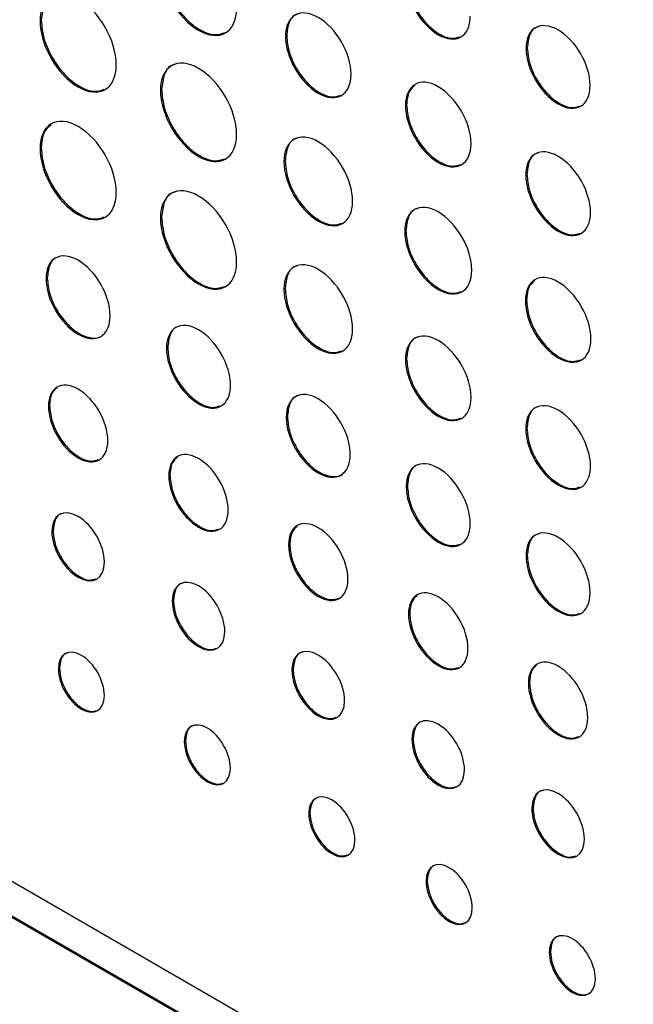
# Model space of a CAD drawing. Header units: millimetres. Extents: x 66 to 413, y 45 to 262.
# Tile 37 of 44: x 357 to 367, y 198 to 213. Entities that reach past the tile are written whole.
import ezdxf

# ---------------------------------------------------------------- set-up
doc = ezdxf.new("R2010")
doc.units = ezdxf.units.MM

msp = doc.modelspace()

# ---------------------------------------------------------------- linework, layer by layer
at = {"color": 7, "linetype": 'Continuous', "lineweight": 25}
for p, q in [((357.64, 212.496), (357.622, 212.485)), ((361.334, 212.262), (361.316, 212.252)), ((364.956, 212.08), (364.938, 212.069)), ((359.452, 211.45), (359.434, 211.439)), ((376.576, 188.339), (337.1, 211.127)), ((363.14, 211.219), (363.122, 211.209)), ((337.1, 210.593), (376.576, 187.804)), ((337.118, 210.603), (376.594, 187.815)), ((357.64, 210.574), (357.622, 210.563)), ((361.311, 210.376), (361.293, 210.366)), ((364.951, 210.174), (364.933, 210.164)), ((359.452, 209.528), (359.434, 209.517)), ((363.129, 209.327), (363.111, 209.317)), ((357.731, 208.612), (357.713, 208.601)), ((361.311, 208.454), (361.293, 208.444)), ((364.945, 208.278), (364.927, 208.268)), ((359.543, 207.566), (359.525, 207.555)), ((363.14, 207.398), (363.122, 207.388)), ((357.766, 206.692), (357.748, 206.682)), ((361.345, 206.525), (361.327, 206.515)), ((364.951, 206.353), (364.933, 206.343)), ((359.577, 205.646), (359.559, 205.636)), ((363.151, 205.483), (363.133, 205.472)), ((357.817, 204.805), (357.799, 204.795)), ((361.38, 204.606), (361.362, 204.596)), ((364.956, 204.441), (364.938, 204.43)), ((359.629, 203.759), (359.611, 203.749)), ((363.186, 203.563), (363.168, 203.553)), ((357.915, 202.738), (357.897, 202.728)), ((361.431, 202.719), (361.413, 202.708)), ((364.99, 202.522), (364.972, 202.511)), ((359.811, 201.643), (359.793, 201.633)), ((363.237, 201.676), (363.219, 201.666)), ((365.042, 200.634), (365.024, 200.624)), ((361.684, 200.562), (361.666, 200.552)), ((363.451, 199.542), (363.433, 199.532)), ((365.305, 198.472), (365.287, 198.462))]:
    msp.add_line(p, q, dxfattribs=at)
for points, knots in [([(359.434, 213.338), (359.434, 212.972), (359.69, 212.527), (360.007, 212.344), (360.324, 212.161), (360.581, 212.31), (360.581, 212.676)], [0, 0, 0, 0, 1, 1, 1, 2, 2, 2, 2]), ([(359.452, 213.349), (359.46, 213.255), (359.478, 213.072), (359.61, 212.777), (359.798, 212.52), (360.024, 212.339), (360.243, 212.256), (360.352, 212.292), (360.401, 212.309)], [0, 0, 0, 0, 0.1743353, 0.3425281, 0.5106983, 0.6849805, 0.8592884, 1, 1, 1, 1]), ([(363.134, 213.111), (363.134, 212.804), (363.349, 212.43), (363.615, 212.277), (363.882, 212.123), (364.097, 212.247), (364.097, 212.555)], [0, 0, 0, 0, 1, 1, 1, 2, 2, 2, 2]), ([(363.152, 213.122), (363.159, 213.043), (363.174, 212.889), (363.285, 212.641), (363.443, 212.426), (363.633, 212.274), (363.815, 212.204), (363.905, 212.234), (363.945, 212.247)], [0, 0, 0, 0, 0.175232, 0.344291, 0.513334, 0.688517, 0.863743, 1, 1, 1, 1]), ([(358.769, 211.823), (358.769, 212.189), (358.513, 212.633), (358.195, 212.816), (357.878, 212.999), (357.622, 212.851), (357.622, 212.485)], [2, 2, 2, 2, 3, 3, 3, 4, 4, 4, 4]), ([(357.837, 212.873), (357.827, 212.871), (357.755, 212.86), (357.669, 212.736), (357.649, 212.577), (357.64, 212.496)], [0, 0, 0, 0, 0.07402, 0.528834, 1, 1, 1, 1]), ([(362.303, 211.682), (362.303, 211.997), (362.082, 212.38), (361.809, 212.537), (361.537, 212.694), (361.316, 212.566), (361.316, 212.252)], [2, 2, 2, 2, 3, 3, 3, 4, 4, 4, 4]), ([(361.508, 212.588), (361.498, 212.586), (361.435, 212.576), (361.359, 212.469), (361.342, 212.332), (361.334, 212.262)], [0, 0, 0, 0, 0.085649, 0.53468, 1, 1, 1, 1]), ([(357.622, 212.485), (357.622, 212.119), (357.878, 211.674), (358.195, 211.491), (358.513, 211.308), (358.769, 211.457), (358.769, 211.823)], [0, 0, 0, 0, 1, 1, 1, 2, 2, 2, 2]), ([(357.64, 212.496), (357.649, 212.402), (357.666, 212.218), (357.799, 211.924), (357.987, 211.667), (358.213, 211.486), (358.432, 211.403), (358.541, 211.439), (358.589, 211.455)], [0, 0, 0, 0, 0.1743125, 0.3425053, 0.5106822, 0.6849622, 0.8592679, 1, 1, 1, 1]), ([(365.902, 211.513), (365.902, 211.821), (365.687, 212.194), (365.42, 212.348), (365.154, 212.501), (364.938, 212.377), (364.938, 212.069)], [2, 2, 2, 2, 3, 3, 3, 4, 4, 4, 4]), ([(365.127, 212.398), (365.117, 212.396), (365.055, 212.387), (364.98, 212.282), (364.965, 212.148), (364.956, 212.08)], [0, 0, 0, 0, 0.086952, 0.53532, 1, 1, 1, 1]), ([(361.316, 212.252), (361.316, 211.936), (361.537, 211.554), (361.809, 211.396), (362.082, 211.239), (362.303, 211.367), (362.303, 211.682)], [0, 0, 0, 0, 1, 1, 1, 2, 2, 2, 2]), ([(361.334, 212.262), (361.342, 212.181), (361.357, 212.023), (361.471, 211.77), (361.632, 211.549), (361.827, 211.393), (362.013, 211.322), (362.106, 211.353), (362.146, 211.366)], [0, 0, 0, 0, 0.1752498, 0.3442966, 0.5132578, 0.6883036, 0.8633553, 1, 1, 1, 1]), ([(364.938, 212.069), (364.938, 211.762), (365.154, 211.388), (365.42, 211.235), (365.687, 211.081), (365.902, 211.205), (365.902, 211.513)], [0, 0, 0, 0, 1, 1, 1, 2, 2, 2, 2]), ([(364.956, 212.08), (364.964, 212.001), (364.978, 211.847), (365.09, 211.599), (365.248, 211.384), (365.437, 211.232), (365.62, 211.163), (365.71, 211.192), (365.749, 211.205)], [0, 0, 0, 0, 0.175221, 0.344264, 0.513296, 0.688487, 0.863709, 1, 1, 1, 1]), ([(360.581, 210.777), (360.581, 211.143), (360.324, 211.587), (360.007, 211.77), (359.69, 211.953), (359.434, 211.805), (359.434, 211.439)], [2, 2, 2, 2, 3, 3, 3, 4, 4, 4, 4]), ([(359.649, 211.827), (359.639, 211.825), (359.567, 211.814), (359.48, 211.69), (359.461, 211.531), (359.452, 211.45)], [0, 0, 0, 0, 0.074084, 0.528858, 1, 1, 1, 1]), ([(364.109, 210.639), (364.109, 210.954), (363.888, 211.336), (363.615, 211.494), (363.343, 211.651), (363.122, 211.524), (363.122, 211.209)], [2, 2, 2, 2, 3, 3, 3, 4, 4, 4, 4]), ([(359.434, 211.439), (359.434, 211.073), (359.69, 210.628), (360.007, 210.445), (360.324, 210.262), (360.581, 210.411), (360.581, 210.777)], [0, 0, 0, 0, 1, 1, 1, 2, 2, 2, 2]), ([(359.452, 211.45), (359.46, 211.356), (359.478, 211.173), (359.61, 210.878), (359.798, 210.621), (360.024, 210.44), (360.243, 210.357), (360.352, 210.393), (360.401, 210.41)], [0, 0, 0, 0, 0.174323, 0.342519, 0.510697, 0.684983, 0.859294, 1, 1, 1, 1]), ([(363.264, 211.516), (363.232, 211.488), (363.158, 211.424), (363.146, 211.293), (363.14, 211.219)], [0, 0, 0, 0, 0.439047, 1, 1, 1, 1]), ([(363.122, 211.209), (363.122, 210.894), (363.343, 210.512), (363.615, 210.354), (363.888, 210.197), (364.109, 210.324), (364.109, 210.639)], [0, 0, 0, 0, 1, 1, 1, 2, 2, 2, 2]), ([(363.14, 211.219), (363.148, 211.139), (363.163, 210.981), (363.277, 210.728), (363.438, 210.507), (363.633, 210.351), (363.819, 210.28), (363.912, 210.311), (363.953, 210.324)], [0, 0, 0, 0, 0.175083, 0.344025, 0.512953, 0.68801, 0.863103, 1, 1, 1, 1]), ([(358.769, 209.901), (358.769, 210.267), (358.513, 210.711), (358.195, 210.894), (357.878, 211.077), (357.622, 210.929), (357.622, 210.563)], [2, 2, 2, 2, 3, 3, 3, 4, 4, 4, 4]), ([(357.788, 210.922), (357.748, 210.889), (357.661, 210.813), (357.647, 210.659), (357.64, 210.574)], [0, 0, 0, 0, 0.4469893, 1, 1, 1, 1]), ([(362.326, 209.77), (362.326, 210.099), (362.095, 210.499), (361.809, 210.664), (361.524, 210.828), (361.293, 210.695), (361.293, 210.366)], [2, 2, 2, 2, 3, 3, 3, 4, 4, 4, 4]), ([(361.492, 210.716), (361.482, 210.715), (361.416, 210.704), (361.337, 210.593), (361.32, 210.449), (361.311, 210.376)], [0, 0, 0, 0, 0.081567, 0.532689, 1, 1, 1, 1]), ([(357.622, 210.563), (357.622, 210.197), (357.878, 209.752), (358.195, 209.569), (358.513, 209.386), (358.769, 209.535), (358.769, 209.901)], [0, 0, 0, 0, 1, 1, 1, 2, 2, 2, 2]), ([(357.64, 210.574), (357.649, 210.48), (357.666, 210.297), (357.799, 210.002), (357.987, 209.745), (358.213, 209.564), (358.432, 209.481), (358.541, 209.517), (358.589, 209.534)], [0, 0, 0, 0, 0.1743125, 0.3425053, 0.5106822, 0.6849622, 0.8592679, 1, 1, 1, 1]), ([(365.908, 209.601), (365.908, 209.912), (365.69, 210.29), (365.42, 210.445), (365.151, 210.601), (364.933, 210.475), (364.933, 210.164)], [2, 2, 2, 2, 3, 3, 3, 4, 4, 4, 4]), ([(361.293, 210.366), (361.293, 210.036), (361.524, 209.636), (361.809, 209.471), (362.095, 209.306), (362.326, 209.44), (362.326, 209.77)], [0, 0, 0, 0, 1, 1, 1, 2, 2, 2, 2]), ([(361.311, 210.376), (361.319, 210.292), (361.335, 210.127), (361.454, 209.861), (361.623, 209.63), (361.827, 209.467), (362.023, 209.393), (362.12, 209.425), (362.163, 209.439)], [0, 0, 0, 0, 0.174853, 0.34357, 0.512269, 0.687086, 0.861924, 1, 1, 1, 1]), ([(365.123, 210.496), (365.113, 210.494), (365.05, 210.484), (364.975, 210.379), (364.959, 210.243), (364.951, 210.174)], [0, 0, 0, 0, 0.085964, 0.534909, 1, 1, 1, 1]), ([(364.933, 210.164), (364.933, 209.852), (365.151, 209.475), (365.42, 209.319), (365.69, 209.163), (365.908, 209.289), (365.908, 209.601)], [0, 0, 0, 0, 1, 1, 1, 2, 2, 2, 2]), ([(364.951, 210.174), (364.958, 210.095), (364.973, 209.939), (365.086, 209.688), (365.245, 209.47), (365.437, 209.316), (365.622, 209.246), (365.713, 209.276), (365.753, 209.289)], [0, 0, 0, 0, 0.175154, 0.344158, 0.513147, 0.688268, 0.86342, 1, 1, 1, 1]), ([(360.581, 208.855), (360.581, 209.221), (360.324, 209.665), (360.007, 209.848), (359.69, 210.031), (359.434, 209.883), (359.434, 209.517)], [2, 2, 2, 2, 3, 3, 3, 4, 4, 4, 4]), ([(359.649, 209.905), (359.639, 209.903), (359.567, 209.892), (359.48, 209.768), (359.461, 209.609), (359.452, 209.528)], [0, 0, 0, 0, 0.074047, 0.528847, 1, 1, 1, 1]), ([(364.12, 208.734), (364.12, 209.056), (363.895, 209.447), (363.615, 209.608), (363.336, 209.769), (363.111, 209.638), (363.111, 209.317)], [2, 2, 2, 2, 3, 3, 3, 4, 4, 4, 4]), ([(363.306, 209.66), (363.296, 209.658), (363.231, 209.648), (363.154, 209.539), (363.137, 209.398), (363.129, 209.327)], [0, 0, 0, 0, 0.083312, 0.533565, 1, 1, 1, 1]), ([(359.434, 209.517), (359.434, 209.151), (359.69, 208.707), (360.007, 208.524), (360.324, 208.34), (360.581, 208.489), (360.581, 208.855)], [0, 0, 0, 0, 1, 1, 1, 2, 2, 2, 2]), ([(359.452, 209.528), (359.46, 209.434), (359.478, 209.251), (359.61, 208.956), (359.798, 208.699), (360.024, 208.518), (360.243, 208.435), (360.352, 208.471), (360.401, 208.488)], [0, 0, 0, 0, 0.174323, 0.342519, 0.510697, 0.684983, 0.859294, 1, 1, 1, 1]), ([(363.129, 209.327), (363.136, 209.245), (363.152, 209.083), (363.268, 208.824), (363.434, 208.598), (363.633, 208.438), (363.824, 208.366), (363.919, 208.397), (363.961, 208.411)], [0, 0, 0, 0, 0.174988, 0.343819, 0.512625, 0.687552, 0.862515, 1, 1, 1, 1]), ([(363.111, 209.317), (363.111, 208.994), (363.336, 208.603), (363.615, 208.442), (363.895, 208.281), (364.12, 208.411), (364.12, 208.734)], [0, 0, 0, 0, 1, 1, 1, 2, 2, 2, 2]), ([(358.677, 208.045), (358.677, 208.352), (358.462, 208.726), (358.195, 208.88), (357.929, 209.033), (357.713, 208.909), (357.713, 208.601)], [2, 2, 2, 2, 3, 3, 3, 4, 4, 4, 4]), ([(357.902, 208.93), (357.892, 208.928), (357.83, 208.918), (357.755, 208.814), (357.739, 208.68), (357.731, 208.612)], [0, 0, 0, 0, 0.087133, 0.535414, 1, 1, 1, 1]), ([(362.326, 207.848), (362.326, 208.177), (362.095, 208.577), (361.809, 208.742), (361.524, 208.907), (361.293, 208.773), (361.293, 208.444)], [2, 2, 2, 2, 3, 3, 3, 4, 4, 4, 4]), ([(361.492, 208.794), (361.482, 208.793), (361.416, 208.782), (361.337, 208.671), (361.32, 208.527), (361.311, 208.454)], [0, 0, 0, 0, 0.081594, 0.532686, 1, 1, 1, 1]), ([(357.713, 208.601), (357.713, 208.294), (357.929, 207.92), (358.195, 207.767), (358.462, 207.613), (358.677, 207.737), (358.677, 208.045)], [0, 0, 0, 0, 1, 1, 1, 2, 2, 2, 2]), ([(357.731, 208.612), (357.739, 208.533), (357.753, 208.379), (357.865, 208.131), (358.022, 207.917), (358.214, 207.761), (358.4, 207.701), (358.528, 207.709), (358.568, 207.758), (358.574, 207.766)], [0, 0, 0, 0, 0.164395, 0.323029, 0.481685, 0.64615, 0.810609, 0.969266, 1, 1, 1, 1]), ([(365.914, 207.698), (365.914, 208.013), (365.693, 208.395), (365.42, 208.553), (365.148, 208.71), (364.927, 208.583), (364.927, 208.268)], [2, 2, 2, 2, 3, 3, 3, 4, 4, 4, 4]), ([(361.293, 208.444), (361.293, 208.114), (361.524, 207.714), (361.809, 207.549), (362.095, 207.385), (362.326, 207.518), (362.326, 207.848)], [0, 0, 0, 0, 1, 1, 1, 2, 2, 2, 2]), ([(361.311, 208.454), (361.319, 208.37), (361.335, 208.205), (361.454, 207.939), (361.623, 207.709), (361.827, 207.546), (362.023, 207.471), (362.12, 207.503), (362.163, 207.518)], [0, 0, 0, 0, 0.174848, 0.343555, 0.512248, 0.687064, 0.861903, 1, 1, 1, 1]), ([(365.069, 208.575), (365.037, 208.547), (364.962, 208.483), (364.951, 208.352), (364.945, 208.278)], [0, 0, 0, 0, 0.439047, 1, 1, 1, 1]), ([(364.927, 208.268), (364.927, 207.953), (365.148, 207.571), (365.42, 207.413), (365.693, 207.256), (365.914, 207.383), (365.914, 207.698)], [0, 0, 0, 0, 1, 1, 1, 2, 2, 2, 2]), ([(364.945, 208.278), (364.952, 208.198), (364.967, 208.04), (365.081, 207.787), (365.243, 207.566), (365.437, 207.41), (365.624, 207.339), (365.717, 207.37), (365.758, 207.383)], [0, 0, 0, 0, 0.1751078, 0.3440539, 0.5129775, 0.6880285, 0.8631212, 1, 1, 1, 1]), ([(360.489, 206.999), (360.489, 207.306), (360.273, 207.68), (360.007, 207.834), (359.741, 207.987), (359.525, 207.863), (359.525, 207.555)], [2, 2, 2, 2, 3, 3, 3, 4, 4, 4, 4]), ([(359.714, 207.884), (359.704, 207.882), (359.642, 207.872), (359.567, 207.768), (359.551, 207.634), (359.543, 207.566)], [0, 0, 0, 0, 0.0870956, 0.5354007, 1, 1, 1, 1]), ([(364.109, 206.818), (364.109, 207.133), (363.888, 207.515), (363.615, 207.673), (363.343, 207.83), (363.122, 207.703), (363.122, 207.388)], [2, 2, 2, 2, 3, 3, 3, 4, 4, 4, 4]), ([(363.314, 207.724), (363.304, 207.722), (363.241, 207.712), (363.165, 207.606), (363.148, 207.468), (363.14, 207.398)], [0, 0, 0, 0, 0.085064, 0.534458, 1, 1, 1, 1]), ([(359.525, 207.555), (359.525, 207.248), (359.741, 206.874), (360.007, 206.721), (360.273, 206.567), (360.489, 206.691), (360.489, 206.999)], [0, 0, 0, 0, 1, 1, 1, 2, 2, 2, 2]), ([(359.543, 207.566), (359.55, 207.487), (359.565, 207.333), (359.676, 207.085), (359.834, 206.87), (360.024, 206.718), (360.206, 206.648), (360.297, 206.678), (360.336, 206.691)], [0, 0, 0, 0, 0.175166, 0.344197, 0.513248, 0.688468, 0.863702, 1, 1, 1, 1]), ([(363.14, 207.398), (363.148, 207.318), (363.163, 207.16), (363.277, 206.907), (363.438, 206.686), (363.633, 206.53), (363.819, 206.459), (363.912, 206.49), (363.953, 206.503)], [0, 0, 0, 0, 0.175088, 0.344028, 0.512954, 0.688009, 0.8631, 1, 1, 1, 1]), ([(363.122, 207.388), (363.122, 207.073), (363.343, 206.691), (363.615, 206.533), (363.888, 206.376), (364.109, 206.503), (364.109, 206.818)], [0, 0, 0, 0, 1, 1, 1, 2, 2, 2, 2]), ([(358.643, 206.165), (358.643, 206.451), (358.442, 206.798), (358.195, 206.94), (357.948, 207.083), (357.748, 206.967), (357.748, 206.682)], [2, 2, 2, 2, 3, 3, 3, 4, 4, 4, 4]), ([(357.877, 206.959), (357.848, 206.934), (357.781, 206.877), (357.771, 206.759), (357.766, 206.692)], [0, 0, 0, 0, 0.433176, 1, 1, 1, 1]), ([(362.291, 205.958), (362.291, 206.266), (362.076, 206.639), (361.809, 206.793), (361.543, 206.947), (361.327, 206.822), (361.327, 206.515)], [2, 2, 2, 2, 3, 3, 3, 4, 4, 4, 4]), ([(361.516, 206.843), (361.506, 206.842), (361.444, 206.832), (361.369, 206.728), (361.353, 206.594), (361.345, 206.525)], [0, 0, 0, 0, 0.087071, 0.535391, 1, 1, 1, 1]), ([(357.748, 206.682), (357.748, 206.396), (357.948, 206.049), (358.195, 205.907), (358.442, 205.764), (358.643, 205.88), (358.643, 206.165)], [0, 0, 0, 0, 1, 1, 1, 2, 2, 2, 2]), ([(357.766, 206.692), (357.772, 206.619), (357.786, 206.476), (357.89, 206.246), (358.036, 206.046), (358.212, 205.905), (358.381, 205.841), (358.464, 205.868), (358.5, 205.88)], [0, 0, 0, 0, 0.175642, 0.345191, 0.514723, 0.690304, 0.865852, 1, 1, 1, 1]), ([(365.908, 205.78), (365.908, 206.091), (365.69, 206.469), (365.42, 206.624), (365.151, 206.78), (364.933, 206.654), (364.933, 206.343)], [2, 2, 2, 2, 3, 3, 3, 4, 4, 4, 4]), ([(365.123, 206.675), (365.113, 206.673), (365.05, 206.663), (364.975, 206.558), (364.959, 206.422), (364.951, 206.353)], [0, 0, 0, 0, 0.086032, 0.534951, 1, 1, 1, 1]), ([(361.327, 206.515), (361.327, 206.207), (361.543, 205.834), (361.809, 205.68), (362.076, 205.526), (362.291, 205.651), (362.291, 205.958)], [0, 0, 0, 0, 1, 1, 1, 2, 2, 2, 2]), ([(361.345, 206.525), (361.353, 206.447), (361.367, 206.293), (361.479, 206.045), (361.636, 205.83), (361.828, 205.674), (362.014, 205.615), (362.142, 205.622), (362.182, 205.671), (362.188, 205.679)], [0, 0, 0, 0, 0.164394, 0.3230322, 0.4816944, 0.6461552, 0.8106174, 0.9692713, 1, 1, 1, 1]), ([(364.933, 206.343), (364.933, 206.032), (365.151, 205.654), (365.42, 205.498), (365.69, 205.342), (365.908, 205.468), (365.908, 205.78)], [0, 0, 0, 0, 1, 1, 1, 2, 2, 2, 2]), ([(364.951, 206.353), (364.958, 206.274), (364.973, 206.118), (365.086, 205.867), (365.245, 205.649), (365.437, 205.495), (365.622, 205.425), (365.713, 205.455), (365.753, 205.468)], [0, 0, 0, 0, 0.1751541, 0.3441581, 0.5131473, 0.6882682, 0.8634196, 1, 1, 1, 1]), ([(360.454, 205.119), (360.454, 205.405), (360.254, 205.752), (360.007, 205.894), (359.76, 206.037), (359.559, 205.921), (359.559, 205.636)], [2, 2, 2, 2, 3, 3, 3, 4, 4, 4, 4]), ([(359.689, 205.913), (359.66, 205.888), (359.593, 205.831), (359.583, 205.713), (359.577, 205.646)], [0, 0, 0, 0, 0.433194, 1, 1, 1, 1]), ([(364.097, 204.916), (364.097, 205.223), (363.882, 205.597), (363.615, 205.751), (363.349, 205.904), (363.133, 205.78), (363.133, 205.472)], [2, 2, 2, 2, 3, 3, 3, 4, 4, 4, 4]), ([(363.322, 205.801), (363.312, 205.799), (363.25, 205.789), (363.175, 205.685), (363.159, 205.551), (363.151, 205.483)], [0, 0, 0, 0, 0.087133, 0.535414, 1, 1, 1, 1]), ([(359.559, 205.636), (359.559, 205.351), (359.76, 205.003), (360.007, 204.861), (360.254, 204.718), (360.454, 204.834), (360.454, 205.119)], [0, 0, 0, 0, 1, 1, 1, 2, 2, 2, 2]), ([(359.577, 205.646), (359.584, 205.574), (359.598, 205.43), (359.701, 205.2), (359.848, 205), (360.024, 204.859), (360.193, 204.795), (360.276, 204.822), (360.312, 204.834)], [0, 0, 0, 0, 0.17565, 0.345206, 0.514735, 0.69029, 0.865852, 1, 1, 1, 1]), ([(363.133, 205.472), (363.133, 205.165), (363.349, 204.791), (363.615, 204.638), (363.882, 204.484), (364.097, 204.608), (364.097, 204.916)], [0, 0, 0, 0, 1, 1, 1, 2, 2, 2, 2]), ([(363.151, 205.483), (363.159, 205.404), (363.173, 205.25), (363.285, 205.002), (363.443, 204.787), (363.632, 204.635), (363.815, 204.566), (363.905, 204.595), (363.944, 204.608)], [0, 0, 0, 0, 0.175166, 0.344193, 0.513243, 0.688483, 0.863698, 1, 1, 1, 1]), ([(358.591, 204.338), (358.591, 204.59), (358.414, 204.897), (358.195, 205.023), (357.977, 205.15), (357.799, 205.047), (357.799, 204.795)], [0, 0, 0, 0, 1, 1, 1, 2, 2, 2, 2]), ([(357.963, 205.067), (357.953, 205.066), (357.9, 205.058), (357.837, 204.972), (357.824, 204.861), (357.817, 204.805)], [0, 0, 0, 0, 0.104028, 0.54426, 1, 1, 1, 1]), ([(362.257, 204.079), (362.257, 204.364), (362.056, 204.711), (361.809, 204.854), (361.562, 204.997), (361.362, 204.881), (361.362, 204.596)], [2, 2, 2, 2, 3, 3, 3, 4, 4, 4, 4]), ([(357.799, 204.795), (357.799, 204.542), (357.977, 204.235), (358.195, 204.109), (358.414, 203.983), (358.591, 204.085), (358.591, 204.338)], [2, 2, 2, 2, 3, 3, 3, 4, 4, 4, 4]), ([(357.817, 204.805), (357.824, 204.741), (357.836, 204.614), (357.927, 204.411), (358.057, 204.234), (358.213, 204.109), (358.36, 204.052), (358.433, 204.076), (358.463, 204.086)], [0, 0, 0, 0, 0.176428, 0.346751, 0.517096, 0.693575, 0.869902, 1, 1, 1, 1]), ([(361.491, 204.873), (361.462, 204.848), (361.395, 204.79), (361.385, 204.673), (361.38, 204.606)], [0, 0, 0, 0, 0.433184, 1, 1, 1, 1]), ([(365.902, 203.874), (365.902, 204.182), (365.686, 204.555), (365.42, 204.709), (365.154, 204.863), (364.938, 204.738), (364.938, 204.43)], [2, 2, 2, 2, 3, 3, 3, 4, 4, 4, 4]), ([(365.127, 204.759), (365.117, 204.757), (365.055, 204.748), (364.98, 204.643), (364.964, 204.509), (364.956, 204.441)], [0, 0, 0, 0, 0.087059, 0.535385, 1, 1, 1, 1]), ([(361.362, 204.596), (361.362, 204.31), (361.562, 203.963), (361.809, 203.82), (362.056, 203.678), (362.257, 203.793), (362.257, 204.079)], [0, 0, 0, 0, 1, 1, 1, 2, 2, 2, 2]), ([(361.38, 204.606), (361.387, 204.533), (361.4, 204.39), (361.504, 204.16), (361.65, 203.96), (361.826, 203.819), (361.995, 203.754), (362.078, 203.782), (362.114, 203.794)], [0, 0, 0, 0, 0.1756444, 0.3451943, 0.5147254, 0.6902995, 0.8658558, 1, 1, 1, 1]), ([(364.938, 204.43), (364.938, 204.123), (365.154, 203.75), (365.42, 203.596), (365.686, 203.442), (365.902, 203.566), (365.902, 203.874)], [0, 0, 0, 0, 1, 1, 1, 2, 2, 2, 2]), ([(364.956, 204.441), (364.963, 204.362), (364.978, 204.208), (365.089, 203.96), (365.247, 203.745), (365.437, 203.593), (365.619, 203.524), (365.71, 203.553), (365.749, 203.566)], [0, 0, 0, 0, 0.175162, 0.344192, 0.513251, 0.688492, 0.863702, 1, 1, 1, 1]), ([(360.403, 203.292), (360.403, 203.544), (360.226, 203.851), (360.007, 203.977), (359.789, 204.104), (359.611, 204.001), (359.611, 203.749)], [0, 0, 0, 0, 1, 1, 1, 2, 2, 2, 2]), ([(359.775, 204.021), (359.765, 204.02), (359.712, 204.012), (359.649, 203.926), (359.636, 203.815), (359.629, 203.759)], [0, 0, 0, 0, 0.103999, 0.544248, 1, 1, 1, 1]), ([(364.063, 203.036), (364.063, 203.322), (363.862, 203.669), (363.615, 203.811), (363.368, 203.954), (363.168, 203.838), (363.168, 203.553)], [2, 2, 2, 2, 3, 3, 3, 4, 4, 4, 4]), ([(359.611, 203.749), (359.611, 203.496), (359.789, 203.189), (360.007, 203.063), (360.226, 202.937), (360.403, 203.039), (360.403, 203.292)], [2, 2, 2, 2, 3, 3, 3, 4, 4, 4, 4]), ([(359.629, 203.759), (359.635, 203.695), (359.647, 203.568), (359.739, 203.365), (359.869, 203.188), (360.024, 203.063), (360.172, 203.006), (360.245, 203.03), (360.275, 203.04)], [0, 0, 0, 0, 0.17643, 0.346757, 0.517112, 0.693613, 0.869922, 1, 1, 1, 1]), ([(363.297, 203.83), (363.268, 203.805), (363.201, 203.748), (363.191, 203.63), (363.186, 203.563)], [0, 0, 0, 0, 0.43322, 1, 1, 1, 1]), ([(363.168, 203.553), (363.168, 203.268), (363.368, 202.921), (363.615, 202.778), (363.862, 202.635), (364.063, 202.751), (364.063, 203.036)], [0, 0, 0, 0, 1, 1, 1, 2, 2, 2, 2]), ([(363.186, 203.563), (363.193, 203.491), (363.206, 203.347), (363.31, 203.117), (363.456, 202.917), (363.632, 202.776), (363.801, 202.712), (363.884, 202.739), (363.92, 202.751)], [0, 0, 0, 0, 0.175656, 0.34521, 0.514743, 0.690332, 0.865874, 1, 1, 1, 1]), ([(358.591, 202.327), (358.591, 202.55), (358.436, 202.821), (358.244, 202.932), (358.052, 203.042), (357.897, 202.951), (357.897, 202.728)], [0, 0, 0, 0, 1, 1, 1, 2, 2, 2, 2]), ([(358.047, 202.972), (358.037, 202.97), (357.988, 202.963), (357.932, 202.886), (357.92, 202.788), (357.915, 202.738)], [0, 0, 0, 0, 0.1194323, 0.5514714, 1, 1, 1, 1]), ([(362.205, 202.251), (362.205, 202.504), (362.028, 202.811), (361.809, 202.937), (361.591, 203.063), (361.413, 202.961), (361.413, 202.708)], [0, 0, 0, 0, 1, 1, 1, 2, 2, 2, 2]), ([(361.577, 202.981), (361.567, 202.98), (361.514, 202.972), (361.451, 202.885), (361.438, 202.775), (361.431, 202.719)], [0, 0, 0, 0, 0.103985, 0.5442419, 1, 1, 1, 1]), ([(365.867, 201.994), (365.867, 202.28), (365.667, 202.627), (365.42, 202.769), (365.173, 202.912), (364.972, 202.796), (364.972, 202.511)], [2, 2, 2, 2, 3, 3, 3, 4, 4, 4, 4]), ([(357.897, 202.728), (357.897, 202.505), (358.052, 202.234), (358.244, 202.123), (358.436, 202.013), (358.591, 202.104), (358.591, 202.327)], [2, 2, 2, 2, 3, 3, 3, 4, 4, 4, 4]), ([(357.915, 202.738), (357.92, 202.681), (357.93, 202.569), (358.011, 202.39), (358.125, 202.234), (358.261, 202.124), (358.389, 202.075), (358.451, 202.096), (358.477, 202.104)], [0, 0, 0, 0, 0.178486, 0.350477, 0.521972, 0.699083, 0.87619, 1, 1, 1, 1]), ([(361.413, 202.708), (361.413, 202.456), (361.591, 202.149), (361.809, 202.023), (362.028, 201.897), (362.205, 201.999), (362.205, 202.251)], [2, 2, 2, 2, 3, 3, 3, 4, 4, 4, 4]), ([(361.431, 202.719), (361.438, 202.654), (361.45, 202.528), (361.541, 202.324), (361.671, 202.147), (361.827, 202.022), (361.974, 201.966), (362.047, 201.989), (362.078, 201.999)], [0, 0, 0, 0, 0.176409, 0.346717, 0.517057, 0.693548, 0.869864, 1, 1, 1, 1]), ([(365.102, 202.788), (365.073, 202.763), (365.006, 202.706), (364.996, 202.588), (364.99, 202.522)], [0, 0, 0, 0, 0.433169, 1, 1, 1, 1]), ([(364.972, 202.511), (364.972, 202.226), (365.173, 201.879), (365.42, 201.736), (365.667, 201.593), (365.867, 201.709), (365.867, 201.994)], [0, 0, 0, 0, 1, 1, 1, 2, 2, 2, 2]), ([(364.99, 202.522), (364.997, 202.449), (365.011, 202.305), (365.114, 202.075), (365.261, 201.875), (365.437, 201.734), (365.606, 201.67), (365.689, 201.697), (365.725, 201.709)], [0, 0, 0, 0, 0.175653, 0.345213, 0.514756, 0.69034, 0.865878, 1, 1, 1, 1]), ([(360.487, 201.232), (360.487, 201.456), (360.332, 201.726), (359.949, 201.947), (359.793, 201.857), (359.793, 201.633)], [0, 0, 0, 0, 1, 1, 2, 2, 2, 2]), ([(364.011, 201.209), (364.011, 201.461), (363.834, 201.768), (363.615, 201.894), (363.397, 202.021), (363.219, 201.918), (363.219, 201.666)], [0, 0, 0, 0, 1, 1, 1, 2, 2, 2, 2]), ([(363.383, 201.938), (363.373, 201.937), (363.32, 201.929), (363.257, 201.843), (363.244, 201.732), (363.237, 201.676)], [0, 0, 0, 0, 0.103985, 0.544242, 1, 1, 1, 1]), ([(359.943, 201.877), (359.933, 201.875), (359.885, 201.868), (359.828, 201.791), (359.817, 201.693), (359.811, 201.643)], [0, 0, 0, 0, 0.119417, 0.551464, 1, 1, 1, 1]), ([(359.793, 201.633), (359.793, 201.41), (359.949, 201.139), (360.332, 200.918), (360.487, 201.009), (360.487, 201.232)], [2, 2, 2, 2, 3, 3, 4, 4, 4, 4]), ([(359.811, 201.643), (359.816, 201.587), (359.827, 201.475), (359.907, 201.295), (360.021, 201.139), (360.158, 201.03), (360.285, 200.981), (360.348, 201.001), (360.373, 201.009)], [0, 0, 0, 0, 0.178487, 0.350479, 0.521984, 0.699128, 0.876213, 1, 1, 1, 1]), ([(363.219, 201.666), (363.219, 201.413), (363.397, 201.106), (363.615, 200.98), (363.834, 200.854), (364.011, 200.956), (364.011, 201.209)], [2, 2, 2, 2, 3, 3, 3, 4, 4, 4, 4]), ([(363.237, 201.676), (363.244, 201.612), (363.256, 201.485), (363.347, 201.282), (363.477, 201.105), (363.633, 200.98), (363.78, 200.923), (363.853, 200.947), (363.884, 200.957)], [0, 0, 0, 0, 0.17642, 0.346738, 0.517089, 0.69359, 0.869908, 1, 1, 1, 1]), ([(365.816, 200.167), (365.816, 200.419), (365.639, 200.726), (365.42, 200.853), (365.202, 200.979), (365.024, 200.876), (365.024, 200.624)], [0, 0, 0, 0, 1, 1, 1, 2, 2, 2, 2]), ([(365.188, 200.897), (365.178, 200.895), (365.125, 200.887), (365.062, 200.801), (365.049, 200.69), (365.042, 200.634)], [0, 0, 0, 0, 0.103999, 0.544248, 1, 1, 1, 1]), ([(362.361, 200.151), (362.361, 200.374), (362.205, 200.645), (362.013, 200.756), (361.822, 200.866), (361.666, 200.775), (361.666, 200.552)], [0, 0, 0, 0, 1, 1, 1, 2, 2, 2, 2]), ([(361.817, 200.796), (361.806, 200.794), (361.758, 200.787), (361.701, 200.71), (361.69, 200.612), (361.684, 200.562)], [0, 0, 0, 0, 0.119432, 0.551471, 1, 1, 1, 1]), ([(365.024, 200.624), (365.024, 200.371), (365.202, 200.065), (365.42, 199.938), (365.639, 199.812), (365.816, 199.914), (365.816, 200.167)], [2, 2, 2, 2, 3, 3, 3, 4, 4, 4, 4]), ([(365.042, 200.634), (365.048, 200.57), (365.06, 200.443), (365.152, 200.24), (365.282, 200.063), (365.438, 199.938), (365.585, 199.881), (365.658, 199.905), (365.688, 199.915)], [0, 0, 0, 0, 0.176419, 0.346735, 0.51708, 0.693571, 0.869898, 1, 1, 1, 1]), ([(361.666, 200.552), (361.666, 200.329), (361.822, 200.058), (362.013, 199.947), (362.205, 199.837), (362.361, 199.928), (362.361, 200.151)], [2, 2, 2, 2, 3, 3, 3, 4, 4, 4, 4]), ([(361.684, 200.562), (361.689, 200.505), (361.7, 200.393), (361.78, 200.214), (361.894, 200.058), (362.031, 199.948), (362.159, 199.899), (362.221, 199.92), (362.246, 199.928)], [0, 0, 0, 0, 0.178486, 0.350477, 0.521971, 0.699083, 0.876198, 1, 1, 1, 1]), ([(364.128, 199.131), (364.128, 199.354), (363.972, 199.625), (363.781, 199.735), (363.589, 199.846), (363.433, 199.755), (363.433, 199.532)], [0, 0, 0, 0, 1, 1, 1, 2, 2, 2, 2]), ([(363.584, 199.776), (363.573, 199.774), (363.525, 199.767), (363.468, 199.69), (363.457, 199.592), (363.451, 199.542)], [0, 0, 0, 0, 0.119464, 0.551484, 1, 1, 1, 1]), ([(363.451, 199.542), (363.457, 199.485), (363.467, 199.373), (363.547, 199.194), (363.661, 199.038), (363.798, 198.928), (363.926, 198.879), (363.988, 198.899), (364.013, 198.908)], [0, 0, 0, 0, 0.178484, 0.350469, 0.521956, 0.699063, 0.876179, 1, 1, 1, 1]), ([(363.433, 199.532), (363.433, 199.309), (363.589, 199.038), (363.781, 198.927), (363.972, 198.817), (364.128, 198.908), (364.128, 199.131)], [2, 2, 2, 2, 3, 3, 3, 4, 4, 4, 4]), ([(365.981, 198.061), (365.981, 198.284), (365.826, 198.555), (365.442, 198.776), (365.287, 198.685), (365.287, 198.462)], [0, 0, 0, 0, 1, 1, 2, 2, 2, 2]), ([(365.437, 198.706), (365.427, 198.704), (365.378, 198.697), (365.322, 198.62), (365.31, 198.522), (365.305, 198.472)], [0, 0, 0, 0, 0.119417, 0.551464, 1, 1, 1, 1]), ([(365.287, 198.462), (365.287, 198.239), (365.442, 197.968), (365.826, 197.747), (365.981, 197.838), (365.981, 198.061)], [2, 2, 2, 2, 3, 3, 4, 4, 4, 4]), ([(365.305, 198.472), (365.31, 198.415), (365.32, 198.303), (365.401, 198.124), (365.515, 197.968), (365.651, 197.858), (365.779, 197.809), (365.841, 197.83), (365.867, 197.838)], [0, 0, 0, 0, 0.178487, 0.350479, 0.521984, 0.699128, 0.876213, 1, 1, 1, 1])]:
    msp.add_open_spline(points, degree=3, knots=knots, dxfattribs=at)

doc.saveas('drawing.dxf')
